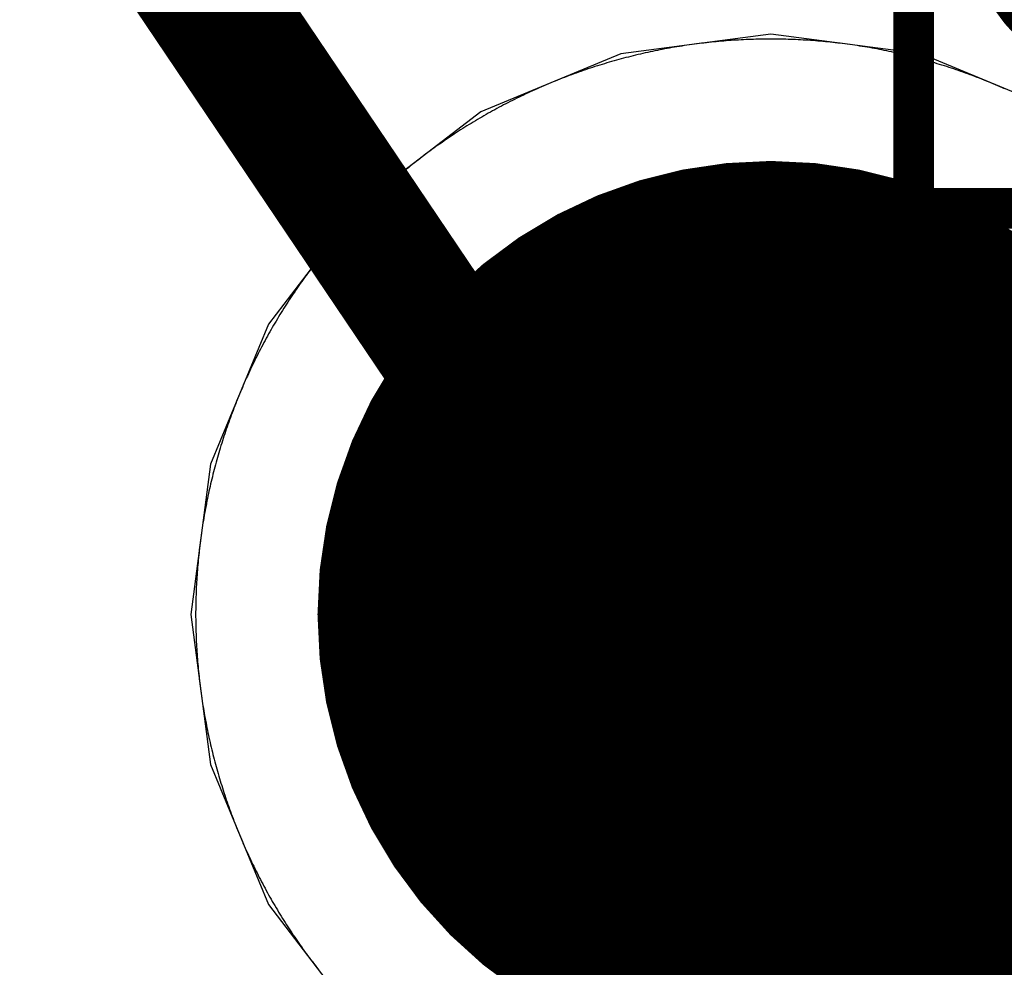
# Model space of a CAD drawing. Extents: x -1.5 to 9, y -3 to 5.
# Tile 58 of 256: x 0.1945 to 0.2672, y 2.0739 to 2.1439. Entities that reach past the tile are written whole.
import ezdxf

# ---------------------------------------------------------------- set-up
doc = ezdxf.new("R2010")
doc.units = 0
doc.layers.get('0').update_dxf_attribs({"linetype": 'CONTINUOUS'})
for name, color, linetype in [('qfn16-30-34-a_copper_signal_1', 1, 'CONTINUOUS'), ('qfn16-30-34-a_copper_signal_2', 1, 'CONTINUOUS'), ('qfn16-30-34-a_copper_signal_bot', 5, 'CONTINUOUS'), ('qfn16-30-34-a_copper_signal_top', 1, 'CONTINUOUS'), ('qfn16-30-34-a_drawing_1', 1, 'CONTINUOUS'), ('qfn16-30-34-a_drillmap_1', 1, 'CONTINUOUS'), ('qfn16-30-34-a_mechanical_19', 1, 'CONTINUOUS'), ('qfn16-30-34-a_pth_drill', 1, 'CONTINUOUS'), ('qfn16-30-34-a_soldermask_bot', 1, 'CONTINUOUS'), ('qfn16-30-34-a_soldermask_top', 1, 'CONTINUOUS')]:
    doc.layers.add(name, color=color, linetype=linetype)

# ---------------------------------------------------------------- blocks, each defined once
blk = doc.blocks.new('D24')
at = {"const_width": 0.0325}
blk.add_lwpolyline([(-0.01625, 0, 1), (0.01625, 0, 1)], format="xyb", close=True, dxfattribs=at)
blk = doc.blocks.new('D29')
at = {"const_width": 0.01}
blk.add_lwpolyline([(-0.005, 0, 1), (0.005, 0, 1)], format="xyb", close=True, dxfattribs=at)
blk = doc.blocks.new('D38')
at = {"const_width": 0.0335}
blk.add_lwpolyline([(-0.01675, 0, 1), (0.01675, 0, 1)], format="xyb", close=True, dxfattribs=at)
blk = doc.blocks.new('D60')
at = {"const_width": 0.0225}
blk.add_lwpolyline([(-0.01125, 0, 1), (0.01125, 0, 1)], format="xyb", close=True, dxfattribs=at)
blk = doc.blocks.new('D69')
at = {"const_width": 0.001667}
blk.add_lwpolyline([(-0.000833, 0, 1), (0.000833, 0, 1)], format="xyb", close=True, dxfattribs=at)
blk = doc.blocks.new('D44')
at = {"const_width": 0.0025}
blk.add_lwpolyline([(-0.00125, 0, 1), (0.00125, 0, 1)], format="xyb", close=True, dxfattribs=at)

msp = doc.modelspace()

# ---------------------------------------------------------------- linework, layer by layer
at = {"layer": 'qfn16-30-34-a_copper_signal_1', "color": 1}
for points in [[(0.25, 2.1425), (0.249817, 2.1425), (0.249633, 2.142499), (0.24945, 2.142497), (0.249266, 2.142494), (0.249083, 2.14249), (0.2489, 2.142486), (0.248716, 2.142481), (0.248533, 2.142475), (0.24835, 2.142468), (0.248167, 2.142461), (0.247983, 2.142452), (0.2478, 2.142443), (0.247617, 2.142433), (0.247434, 2.142423), (0.247251, 2.142411), (0.247068, 2.142399), (0.246885, 2.142386), (0.246702, 2.142372), (0.246519, 2.142357), (0.246337, 2.142342), (0.246154, 2.142326), (0.245971, 2.142309), (0.245789, 2.142291), (0.245606, 2.142272), (0.245424, 2.142253), (0.245242, 2.142233), (0.245059, 2.142212), (0.244877, 2.14219), (0.244695, 2.142168), (0.244513, 2.142144), (0.244331, 2.14212), (0.24415, 2.142095), (0.243968, 2.14207), (0.243787, 2.142044), (0.243605, 2.142016), (0.243424, 2.141988), (0.243243, 2.141959), (0.243062, 2.14193), (0.242881, 2.1419), (0.2427, 2.141869), (0.24252, 2.141837), (0.242339, 2.141804), (0.242159, 2.141771), (0.241979, 2.141736), (0.241799, 2.141701), (0.241619, 2.141666), (0.241439, 2.141629), (0.241259, 2.141592), (0.24108, 2.141553), (0.240901, 2.141515), (0.240722, 2.141475), (0.240543, 2.141434), (0.240364, 2.141393), (0.240186, 2.141351), (0.240007, 2.141309), (0.239829, 2.141265), (0.239651, 2.141221), (0.239473, 2.141176), (0.239296, 2.14113), (0.239118, 2.141083), (0.238941, 2.141036), (0.238764, 2.140988), (0.238587, 2.140939), (0.238411, 2.14089), (0.238234, 2.140839), (0.238058, 2.140788), (0.237882, 2.140736), (0.237707, 2.140683), (0.237531, 2.14063), (0.237356, 2.140576), (0.237181, 2.140521), (0.237006, 2.140465), (0.236832, 2.140409), (0.236658, 2.140351), (0.236484, 2.140294), (0.23631, 2.140235), (0.236136, 2.140175), (0.235963, 2.140115), (0.23579, 2.140054), (0.235617, 2.139992), (0.235445, 2.13993), (0.235273, 2.139867), (0.235101, 2.139803), (0.234929, 2.139738), (0.234758, 2.139673), (0.234587, 2.139607), (0.234416, 2.13954), (0.234246, 2.139472), (0.234075, 2.139404), (0.233905, 2.139335), (0.233736, 2.139265), (0.233567, 2.139194), (0.233398, 2.139123), (0.233229, 2.139051), (0.233061, 2.138978), (0.232893, 2.138905), (0.232725, 2.138831), (0.232557, 2.138756), (0.23239, 2.13868), (0.232224, 2.138604), (0.232057, 2.138527), (0.231891, 2.138449), (0.231725, 2.13837), (0.23156, 2.138291), (0.231395, 2.138211), (0.23123, 2.138131), (0.231066, 2.138049), (0.230902, 2.137967), (0.230738, 2.137885), (0.230575, 2.137801), (0.230412, 2.137717), (0.230249, 2.137632), (0.230087, 2.137546), (0.229925, 2.13746), (0.229764, 2.137373), (0.229603, 2.137285), (0.229442, 2.137197), (0.229282, 2.137108), (0.229122, 2.137018), (0.228962, 2.136928), (0.228803, 2.136837), (0.228644, 2.136745), (0.228486, 2.136652), (0.228328, 2.136559), (0.22817, 2.136465), (0.228013, 2.136371), (0.227856, 2.136276), (0.2277, 2.13618), (0.227544, 2.136083), (0.227389, 2.135986), (0.227233, 2.135888), (0.227079, 2.135789), (0.226925, 2.13569), (0.226771, 2.13559), (0.226617, 2.13549), (0.226464, 2.135388), (0.226312, 2.135287), (0.22616, 2.135184), (0.226008, 2.135081), (0.225857, 2.134977), (0.225707, 2.134872), (0.225556, 2.134767), (0.225406, 2.134661), (0.225257, 2.134555), (0.225108, 2.134448), (0.22496, 2.13434), (0.224812, 2.134232), (0.224664, 2.134123), (0.224517, 2.134013), (0.224371, 2.133903), (0.224225, 2.133792), (0.224079, 2.13368), (0.223934, 2.133568), (0.223789, 2.133455), (0.223645, 2.133342), (0.223502, 2.133228), (0.223358, 2.133113), (0.223216, 2.132998), (0.223074, 2.132882), (0.222932, 2.132766), (0.222791, 2.132648), (0.22265, 2.132531), (0.22251, 2.132412), (0.22237, 2.132294), (0.222231, 2.132174), (0.222093, 2.132054), (0.221955, 2.131933), (0.221817, 2.131812), (0.22168, 2.13169), (0.221544, 2.131567), (0.221408, 2.131444), (0.221272, 2.131321), (0.221137, 2.131196), (0.221003, 2.131072), (0.220869, 2.130946), (0.220736, 2.13082), (0.220603, 2.130693), (0.220471, 2.130566), (0.220339, 2.130439), (0.220208, 2.13031), (0.220078, 2.130182), (0.219948, 2.130052), (0.219819, 2.129922), (0.21969, 2.129792), (0.219561, 2.12966), (0.219434, 2.129529), (0.219306, 2.129397), (0.21918, 2.129264), (0.219054, 2.129131), (0.218929, 2.128997), (0.218804, 2.128863), (0.218679, 2.128728), (0.218556, 2.128592), (0.218433, 2.128456), (0.21831, 2.12832), (0.218188, 2.128183), (0.218067, 2.128045), (0.217946, 2.127907), (0.217826, 2.127769), (0.217707, 2.12763), (0.217588, 2.12749), (0.217469, 2.12735), (0.217351, 2.127209), (0.217234, 2.127068), (0.217118, 2.126926), (0.217002, 2.126784), (0.216887, 2.126642), (0.216772, 2.126498), (0.216658, 2.126355), (0.216545, 2.126211), (0.216432, 2.126066), (0.21632, 2.125921), (0.216208, 2.125775), (0.216097, 2.125629), (0.215987, 2.125483), (0.215877, 2.125336), (0.215768, 2.125188), (0.21566, 2.12504), (0.215552, 2.124892), (0.215445, 2.124743), (0.215339, 2.124594), (0.215233, 2.124444), (0.215128, 2.124294), (0.215023, 2.124143), (0.214919, 2.123992), (0.214816, 2.12384), (0.214714, 2.123688), (0.214612, 2.123535), (0.21451, 2.123383), (0.21441, 2.123229), (0.21431, 2.123075), (0.214211, 2.122921), (0.214112, 2.122767), (0.214014, 2.122611), (0.213917, 2.122456), (0.21382, 2.1223), (0.213724, 2.122144), (0.213629, 2.121987), (0.213535, 2.12183), (0.213441, 2.121672), (0.213348, 2.121514), (0.213255, 2.121356), (0.213163, 2.121197), (0.213072, 2.121038), (0.212982, 2.120878), (0.212892, 2.120718), (0.212803, 2.120558), (0.212714, 2.120397), (0.212627, 2.120236), (0.21254, 2.120075), (0.212454, 2.119913), (0.212368, 2.119751), (0.212283, 2.119588), (0.212199, 2.119425), (0.212115, 2.119262), (0.212033, 2.119098), (0.211951, 2.118934), (0.211869, 2.11877), (0.211789, 2.118605), (0.211709, 2.11844), (0.21163, 2.118275), (0.211551, 2.118109), (0.211473, 2.117943), (0.211396, 2.117776), (0.21132, 2.11761), (0.211244, 2.117443), (0.211169, 2.117275), (0.211095, 2.117107), (0.211022, 2.116939), (0.210949, 2.116771), (0.210877, 2.116602), (0.210806, 2.116433), (0.210735, 2.116264), (0.210665, 2.116095), (0.210596, 2.115925), (0.210528, 2.115754), (0.21046, 2.115584), (0.210393, 2.115413), (0.210327, 2.115242), (0.210262, 2.115071), (0.210197, 2.114899), (0.210133, 2.114727), (0.21007, 2.114555), (0.210007, 2.114383), (0.209946, 2.11421), (0.209885, 2.114037), (0.209825, 2.113864), (0.209765, 2.11369), (0.209707, 2.113516), (0.209649, 2.113342), (0.209591, 2.113168), (0.209535, 2.112994), (0.209479, 2.112819), (0.209424, 2.112644), (0.20937, 2.112469), (0.209317, 2.112293), (0.209264, 2.112118), (0.209212, 2.111942), (0.209161, 2.111765), (0.209111, 2.111589), (0.209061, 2.111413), (0.209012, 2.111236), (0.208964, 2.111059), (0.208917, 2.110882), (0.20887, 2.110704), (0.208824, 2.110527), (0.208779, 2.110349), (0.208735, 2.110171), (0.208691, 2.109993), (0.208649, 2.109814), (0.208607, 2.109636), (0.208565, 2.109457), (0.208525, 2.109278), (0.208485, 2.109099), (0.208446, 2.10892), (0.208408, 2.108741), (0.208371, 2.108561), (0.208334, 2.108381), (0.208299, 2.108201), (0.208264, 2.108021), (0.20823, 2.107841), (0.208196, 2.107661), (0.208163, 2.10748), (0.208131, 2.1073), (0.2081, 2.107119), (0.20807, 2.106938), (0.208041, 2.106757), (0.208012, 2.106576), (0.207984, 2.106395), (0.207957, 2.106213), (0.20793, 2.106032), (0.207905, 2.10585), (0.20788, 2.105669), (0.207856, 2.105487), (0.207832, 2.105305), (0.20781, 2.105123), (0.207788, 2.104941), (0.207767, 2.104758), (0.207747, 2.104576), (0.207728, 2.104394), (0.207709, 2.104211), (0.207691, 2.104029), (0.207674, 2.103846), (0.207658, 2.103664), (0.207643, 2.103481), (0.207628, 2.103298), (0.207614, 2.103115), (0.207601, 2.102932), (0.207589, 2.102749), (0.207577, 2.102566), (0.207567, 2.102383), (0.207557, 2.1022), (0.207548, 2.102017), (0.20754, 2.101834), (0.207532, 2.10165), (0.207525, 2.101467), (0.207519, 2.101284), (0.207514, 2.1011), (0.20751, 2.100917), (0.207506, 2.100734), (0.207504, 2.10055), (0.207501, 2.100367), (0.2075, 2.100183), (0.2075, 2.1), (0.2075, 2.099817), (0.207501, 2.099633), (0.207504, 2.09945), (0.207506, 2.099266), (0.20751, 2.099083), (0.207514, 2.0989), (0.207519, 2.098716), (0.207525, 2.098533), (0.207532, 2.09835), (0.20754, 2.098166), (0.207548, 2.097983), (0.207557, 2.0978), (0.207567, 2.097617), (0.207577, 2.097434), (0.207589, 2.097251), (0.207601, 2.097068), (0.207614, 2.096885), (0.207628, 2.096702), (0.207643, 2.096519), (0.207658, 2.096336), (0.207674, 2.096154), (0.207691, 2.095971), (0.207709, 2.095789), (0.207728, 2.095606), (0.207747, 2.095424), (0.207767, 2.095242), (0.207788, 2.095059), (0.20781, 2.094877), (0.207832, 2.094695), (0.207856, 2.094513), (0.20788, 2.094331), (0.207905, 2.09415), (0.20793, 2.093968), (0.207957, 2.093787), (0.207984, 2.093605), (0.208012, 2.093424), (0.208041, 2.093243), (0.20807, 2.093062), (0.2081, 2.092881), (0.208131, 2.0927), (0.208163, 2.09252), (0.208196, 2.092339), (0.20823, 2.092159), (0.208264, 2.091979), (0.208299, 2.091799), (0.208334, 2.091619), (0.208371, 2.091439), (0.208408, 2.091259), (0.208446, 2.09108), (0.208485, 2.090901), (0.208525, 2.090722), (0.208565, 2.090543), (0.208607, 2.090364), (0.208649, 2.090186), (0.208691, 2.090007), (0.208735, 2.089829), (0.208779, 2.089651), (0.208824, 2.089473), (0.20887, 2.089296), (0.208917, 2.089118), (0.208964, 2.088941), (0.209012, 2.088764), (0.209061, 2.088587), (0.209111, 2.088411), (0.209161, 2.088235), (0.209212, 2.088058), (0.209264, 2.087882), (0.209317, 2.087707), (0.20937, 2.087531), (0.209424, 2.087356), (0.209479, 2.087181), (0.209535, 2.087006), (0.209591, 2.086832), (0.209649, 2.086658), (0.209707, 2.086484), (0.209765, 2.08631), (0.209825, 2.086136), (0.209885, 2.085963), (0.209946, 2.08579), (0.210007, 2.085617), (0.21007, 2.085445), (0.210133, 2.085273), (0.210197, 2.085101), (0.210262, 2.084929), (0.210327, 2.084758), (0.210393, 2.084587), (0.21046, 2.084416), (0.210528, 2.084246), (0.210596, 2.084075), (0.210665, 2.083905), (0.210735, 2.083736), (0.210806, 2.083567), (0.210877, 2.083398), (0.210949, 2.083229), (0.211022, 2.083061), (0.211095, 2.082893), (0.211169, 2.082725), (0.211244, 2.082557), (0.21132, 2.08239), (0.211396, 2.082224), (0.211473, 2.082057), (0.211551, 2.081891), (0.21163, 2.081725), (0.211709, 2.08156), (0.211789, 2.081395), (0.211869, 2.08123), (0.211951, 2.081066), (0.212033, 2.080902), (0.212115, 2.080738), (0.212199, 2.080575), (0.212283, 2.080412), (0.212368, 2.080249), (0.212454, 2.080087), (0.21254, 2.079925), (0.212627, 2.079764), (0.212714, 2.079603), (0.212803, 2.079442), (0.212892, 2.079282), (0.212982, 2.079122), (0.213072, 2.078962), (0.213163, 2.078803), (0.213255, 2.078644), (0.213348, 2.078486), (0.213441, 2.078328), (0.213535, 2.07817), (0.213629, 2.078013), (0.213724, 2.077856), (0.21382, 2.0777), (0.213917, 2.077544), (0.214014, 2.077389), (0.214112, 2.077233), (0.214211, 2.077079), (0.21431, 2.076925), (0.21441, 2.076771), (0.21451, 2.076617), (0.214612, 2.076465), (0.214714, 2.076312), (0.214816, 2.07616), (0.214919, 2.076008), (0.215023, 2.075857), (0.215128, 2.075706), (0.215233, 2.075556), (0.215339, 2.075406), (0.215445, 2.075257), (0.215552, 2.075108), (0.21566, 2.07496), (0.215768, 2.074812), (0.215877, 2.074664), (0.215987, 2.074517), (0.216097, 2.074371), (0.216208, 2.074225), (0.21632, 2.074079), (0.216432, 2.073934), (0.216545, 2.073789)], [(0.267275, 2.138831), (0.267107, 2.138905), (0.266939, 2.138978), (0.266771, 2.139051), (0.266602, 2.139123), (0.266433, 2.139194), (0.266264, 2.139265), (0.266094, 2.139335), (0.265925, 2.139404), (0.265754, 2.139472), (0.265584, 2.13954), (0.265413, 2.139607), (0.265242, 2.139673), (0.265071, 2.139738), (0.264899, 2.139803), (0.264727, 2.139867), (0.264555, 2.13993), (0.264383, 2.139992), (0.26421, 2.140054), (0.264037, 2.140115), (0.263864, 2.140175), (0.26369, 2.140235), (0.263516, 2.140294), (0.263342, 2.140351), (0.263168, 2.140409), (0.262994, 2.140465), (0.262819, 2.140521), (0.262644, 2.140576), (0.262469, 2.14063), (0.262293, 2.140683), (0.262118, 2.140736), (0.261942, 2.140788), (0.261765, 2.140839), (0.261589, 2.14089), (0.261413, 2.140939), (0.261236, 2.140988), (0.261059, 2.141036), (0.260882, 2.141083), (0.260704, 2.14113), (0.260527, 2.141176), (0.260349, 2.141221), (0.260171, 2.141265), (0.259993, 2.141309), (0.259814, 2.141351), (0.259636, 2.141393), (0.259457, 2.141434), (0.259278, 2.141475), (0.259099, 2.141515), (0.25892, 2.141553), (0.258741, 2.141592), (0.258561, 2.141629), (0.258381, 2.141666), (0.258201, 2.141701), (0.258021, 2.141736), (0.257841, 2.141771), (0.257661, 2.141804), (0.25748, 2.141837), (0.2573, 2.141869), (0.257119, 2.1419), (0.256938, 2.14193), (0.256757, 2.141959), (0.256576, 2.141988), (0.256395, 2.142016), (0.256213, 2.142044), (0.256032, 2.14207), (0.25585, 2.142095), (0.255669, 2.14212), (0.255487, 2.142144), (0.255305, 2.142168), (0.255123, 2.14219), (0.254941, 2.142212), (0.254758, 2.142233), (0.254576, 2.142253), (0.254394, 2.142272), (0.254211, 2.142291), (0.254029, 2.142309), (0.253846, 2.142326), (0.253663, 2.142342), (0.253481, 2.142357), (0.253298, 2.142372), (0.253115, 2.142386), (0.252932, 2.142399), (0.252749, 2.142411), (0.252566, 2.142423), (0.252383, 2.142433), (0.2522, 2.142443), (0.252017, 2.142452), (0.251833, 2.142461), (0.25165, 2.142468), (0.251467, 2.142475), (0.251284, 2.142481), (0.2511, 2.142486), (0.250917, 2.14249), (0.250734, 2.142494), (0.25055, 2.142497), (0.250367, 2.142499), (0.250183, 2.1425), (0.25, 2.1425)]]:
    msp.add_lwpolyline(points, dxfattribs=at)
at = {"layer": 'qfn16-30-34-a_copper_signal_2', "color": 1}
msp.add_lwpolyline([(0.267275, 2.138831), (0.267107, 2.138905), (0.266939, 2.138978), (0.266771, 2.139051), (0.266602, 2.139123), (0.266433, 2.139194), (0.266264, 2.139265), (0.266094, 2.139335), (0.265925, 2.139404), (0.265754, 2.139472), (0.265584, 2.13954), (0.265413, 2.139607), (0.265242, 2.139673), (0.265071, 2.139738), (0.264899, 2.139803), (0.264727, 2.139867), (0.264555, 2.13993), (0.264383, 2.139992), (0.26421, 2.140054), (0.264037, 2.140115), (0.263864, 2.140175), (0.26369, 2.140235), (0.263516, 2.140294), (0.263342, 2.140351), (0.263168, 2.140409), (0.262994, 2.140465), (0.262819, 2.140521), (0.262644, 2.140576), (0.262469, 2.14063), (0.262293, 2.140683), (0.262118, 2.140736), (0.261942, 2.140788), (0.261765, 2.140839), (0.261589, 2.14089), (0.261413, 2.140939), (0.261236, 2.140988), (0.261059, 2.141036), (0.260882, 2.141083), (0.260704, 2.14113), (0.260527, 2.141176), (0.260349, 2.141221), (0.260171, 2.141265), (0.259993, 2.141309), (0.259814, 2.141351), (0.259636, 2.141393), (0.259457, 2.141434), (0.259278, 2.141475), (0.259099, 2.141515), (0.25892, 2.141553), (0.258741, 2.141592), (0.258561, 2.141629), (0.258381, 2.141666), (0.258201, 2.141701), (0.258021, 2.141736), (0.257841, 2.141771), (0.257661, 2.141804), (0.25748, 2.141837), (0.2573, 2.141869), (0.257119, 2.1419), (0.256938, 2.14193), (0.256757, 2.141959), (0.256576, 2.141988), (0.256395, 2.142016), (0.256213, 2.142044), (0.256032, 2.14207), (0.25585, 2.142095), (0.255669, 2.14212), (0.255487, 2.142144), (0.255305, 2.142168), (0.255123, 2.14219), (0.254941, 2.142212), (0.254758, 2.142233), (0.254576, 2.142253), (0.254394, 2.142272), (0.254211, 2.142291), (0.254029, 2.142309), (0.253846, 2.142326), (0.253663, 2.142342), (0.253481, 2.142357), (0.253298, 2.142372), (0.253115, 2.142386), (0.252932, 2.142399), (0.252749, 2.142411), (0.252566, 2.142423), (0.252383, 2.142433), (0.2522, 2.142443), (0.252017, 2.142452), (0.251833, 2.142461), (0.25165, 2.142468), (0.251467, 2.142475), (0.251284, 2.142481), (0.2511, 2.142486), (0.250917, 2.14249), (0.250734, 2.142494), (0.25055, 2.142497), (0.250367, 2.142499), (0.250183, 2.1425), (0.25, 2.1425), (0.249817, 2.1425), (0.249633, 2.142499), (0.24945, 2.142497), (0.249266, 2.142494), (0.249083, 2.14249), (0.2489, 2.142486), (0.248716, 2.142481), (0.248533, 2.142475), (0.24835, 2.142468), (0.248167, 2.142461), (0.247983, 2.142452), (0.2478, 2.142443), (0.247617, 2.142433), (0.247434, 2.142423), (0.247251, 2.142411), (0.247068, 2.142399), (0.246885, 2.142386), (0.246702, 2.142372), (0.246519, 2.142357), (0.246337, 2.142342), (0.246154, 2.142326), (0.245971, 2.142309), (0.245789, 2.142291), (0.245606, 2.142272), (0.245424, 2.142253), (0.245242, 2.142233), (0.245059, 2.142212), (0.244877, 2.14219), (0.244695, 2.142168), (0.244513, 2.142144), (0.244331, 2.14212), (0.24415, 2.142095), (0.243968, 2.14207), (0.243787, 2.142044), (0.243605, 2.142016), (0.243424, 2.141988), (0.243243, 2.141959), (0.243062, 2.14193), (0.242881, 2.1419), (0.2427, 2.141869), (0.24252, 2.141837), (0.242339, 2.141804), (0.242159, 2.141771), (0.241979, 2.141736), (0.241799, 2.141701), (0.241619, 2.141666), (0.241439, 2.141629), (0.241259, 2.141592), (0.24108, 2.141553), (0.240901, 2.141515), (0.240722, 2.141475), (0.240543, 2.141434), (0.240364, 2.141393), (0.240186, 2.141351), (0.240007, 2.141309), (0.239829, 2.141265), (0.239651, 2.141221), (0.239473, 2.141176), (0.239296, 2.14113), (0.239118, 2.141083), (0.238941, 2.141036), (0.238764, 2.140988), (0.238587, 2.140939), (0.238411, 2.14089), (0.238234, 2.140839), (0.238058, 2.140788), (0.237882, 2.140736), (0.237707, 2.140683), (0.237531, 2.14063), (0.237356, 2.140576), (0.237181, 2.140521), (0.237006, 2.140465), (0.236832, 2.140409), (0.236658, 2.140351), (0.236484, 2.140294), (0.23631, 2.140235), (0.236136, 2.140175), (0.235963, 2.140115), (0.23579, 2.140054), (0.235617, 2.139992), (0.235445, 2.13993), (0.235273, 2.139867), (0.235101, 2.139803), (0.234929, 2.139738), (0.234758, 2.139673), (0.234587, 2.139607), (0.234416, 2.13954), (0.234246, 2.139472), (0.234075, 2.139404), (0.233905, 2.139335), (0.233736, 2.139265), (0.233567, 2.139194), (0.233398, 2.139123), (0.233229, 2.139051), (0.233061, 2.138978), (0.232893, 2.138905), (0.232725, 2.138831), (0.232557, 2.138756), (0.23239, 2.13868), (0.232224, 2.138604), (0.232057, 2.138527), (0.231891, 2.138449), (0.231725, 2.13837), (0.23156, 2.138291), (0.231395, 2.138211), (0.23123, 2.138131), (0.231066, 2.138049), (0.230902, 2.137967), (0.230738, 2.137885), (0.230575, 2.137801), (0.230412, 2.137717), (0.230249, 2.137632), (0.230087, 2.137546), (0.229925, 2.13746), (0.229764, 2.137373), (0.229603, 2.137285), (0.229442, 2.137197), (0.229282, 2.137108), (0.229122, 2.137018), (0.228962, 2.136928), (0.228803, 2.136837), (0.228644, 2.136745), (0.228486, 2.136652), (0.228328, 2.136559), (0.22817, 2.136465), (0.228013, 2.136371), (0.227856, 2.136276), (0.2277, 2.13618), (0.227544, 2.136083), (0.227389, 2.135986), (0.227233, 2.135888), (0.227079, 2.135789), (0.226925, 2.13569), (0.226771, 2.13559), (0.226617, 2.13549), (0.226464, 2.135388), (0.226312, 2.135287), (0.22616, 2.135184), (0.226008, 2.135081), (0.225857, 2.134977), (0.225707, 2.134872), (0.225556, 2.134767), (0.225406, 2.134661), (0.225257, 2.134555), (0.225108, 2.134448), (0.22496, 2.13434), (0.224812, 2.134232), (0.224664, 2.134123), (0.224517, 2.134013), (0.224371, 2.133903), (0.224225, 2.133792), (0.224079, 2.13368), (0.223934, 2.133568), (0.223789, 2.133455), (0.223645, 2.133342), (0.223502, 2.133228), (0.223358, 2.133113), (0.223216, 2.132998), (0.223074, 2.132882), (0.222932, 2.132766), (0.222791, 2.132648), (0.22265, 2.132531), (0.22251, 2.132412), (0.22237, 2.132294), (0.222231, 2.132174), (0.222093, 2.132054), (0.221955, 2.131933), (0.221817, 2.131812), (0.22168, 2.13169), (0.221544, 2.131567), (0.221408, 2.131444), (0.221272, 2.131321), (0.221137, 2.131196), (0.221003, 2.131072), (0.220869, 2.130946), (0.220736, 2.13082), (0.220603, 2.130693), (0.220471, 2.130566), (0.220339, 2.130439), (0.220208, 2.13031), (0.220078, 2.130182), (0.219948, 2.130052), (0.219819, 2.129922), (0.21969, 2.129792), (0.219561, 2.12966), (0.219434, 2.129529), (0.219306, 2.129397), (0.21918, 2.129264), (0.219054, 2.129131), (0.218929, 2.128997), (0.218804, 2.128863), (0.218679, 2.128728), (0.218556, 2.128592), (0.218433, 2.128456), (0.21831, 2.12832), (0.218188, 2.128183), (0.218067, 2.128045), (0.217946, 2.127907), (0.217826, 2.127769), (0.217707, 2.12763), (0.217588, 2.12749), (0.217469, 2.12735), (0.217351, 2.127209), (0.217234, 2.127068), (0.217118, 2.126926), (0.217002, 2.126784), (0.216887, 2.126642), (0.216772, 2.126498), (0.216658, 2.126355), (0.216545, 2.126211), (0.216432, 2.126066), (0.21632, 2.125921), (0.216208, 2.125775), (0.216097, 2.125629), (0.215987, 2.125483), (0.215877, 2.125336), (0.215768, 2.125188), (0.21566, 2.12504), (0.215552, 2.124892), (0.215445, 2.124743), (0.215339, 2.124594), (0.215233, 2.124444), (0.215128, 2.124294), (0.215023, 2.124143), (0.214919, 2.123992), (0.214816, 2.12384), (0.214714, 2.123688), (0.214612, 2.123535), (0.21451, 2.123383), (0.21441, 2.123229), (0.21431, 2.123075), (0.214211, 2.122921), (0.214112, 2.122767), (0.214014, 2.122611), (0.213917, 2.122456), (0.21382, 2.1223), (0.213724, 2.122144), (0.213629, 2.121987), (0.213535, 2.12183), (0.213441, 2.121672), (0.213348, 2.121514), (0.213255, 2.121356), (0.213163, 2.121197), (0.213072, 2.121038), (0.212982, 2.120878), (0.212892, 2.120718), (0.212803, 2.120558), (0.212714, 2.120397), (0.212627, 2.120236), (0.21254, 2.120075), (0.212454, 2.119913), (0.212368, 2.119751), (0.212283, 2.119588), (0.212199, 2.119425), (0.212115, 2.119262), (0.212033, 2.119098), (0.211951, 2.118934), (0.211869, 2.11877), (0.211789, 2.118605), (0.211709, 2.11844), (0.21163, 2.118275), (0.211551, 2.118109), (0.211473, 2.117943), (0.211396, 2.117776), (0.21132, 2.11761), (0.211244, 2.117443), (0.211169, 2.117275), (0.211095, 2.117107), (0.211022, 2.116939), (0.210949, 2.116771), (0.210877, 2.116602), (0.210806, 2.116433), (0.210735, 2.116264), (0.210665, 2.116095), (0.210596, 2.115925), (0.210528, 2.115754), (0.21046, 2.115584), (0.210393, 2.115413), (0.210327, 2.115242), (0.210262, 2.115071), (0.210197, 2.114899), (0.210133, 2.114727), (0.21007, 2.114555), (0.210007, 2.114383), (0.209946, 2.11421), (0.209885, 2.114037), (0.209825, 2.113864), (0.209765, 2.11369), (0.209707, 2.113516), (0.209649, 2.113342), (0.209591, 2.113168), (0.209535, 2.112994), (0.209479, 2.112819), (0.209424, 2.112644), (0.20937, 2.112469), (0.209317, 2.112293), (0.209264, 2.112118), (0.209212, 2.111942), (0.209161, 2.111765), (0.209111, 2.111589), (0.209061, 2.111413), (0.209012, 2.111236), (0.208964, 2.111059), (0.208917, 2.110882), (0.20887, 2.110704), (0.208824, 2.110527), (0.208779, 2.110349), (0.208735, 2.110171), (0.208691, 2.109993), (0.208649, 2.109814), (0.208607, 2.109636), (0.208565, 2.109457), (0.208525, 2.109278), (0.208485, 2.109099), (0.208446, 2.10892), (0.208408, 2.108741), (0.208371, 2.108561), (0.208334, 2.108381), (0.208299, 2.108201), (0.208264, 2.108021), (0.20823, 2.107841), (0.208196, 2.107661), (0.208163, 2.10748), (0.208131, 2.1073), (0.2081, 2.107119), (0.20807, 2.106938), (0.208041, 2.106757), (0.208012, 2.106576), (0.207984, 2.106395), (0.207957, 2.106213), (0.20793, 2.106032), (0.207905, 2.10585), (0.20788, 2.105669), (0.207856, 2.105487), (0.207832, 2.105305), (0.20781, 2.105123), (0.207788, 2.104941), (0.207767, 2.104758), (0.207747, 2.104576), (0.207728, 2.104394), (0.207709, 2.104211), (0.207691, 2.104029), (0.207674, 2.103846), (0.207658, 2.103664), (0.207643, 2.103481), (0.207628, 2.103298), (0.207614, 2.103115), (0.207601, 2.102932), (0.207589, 2.102749), (0.207577, 2.102566), (0.207567, 2.102383), (0.207557, 2.1022), (0.207548, 2.102017), (0.20754, 2.101834), (0.207532, 2.10165), (0.207525, 2.101467), (0.207519, 2.101284), (0.207514, 2.1011), (0.20751, 2.100917), (0.207506, 2.100734), (0.207504, 2.10055), (0.207501, 2.100367), (0.2075, 2.100183), (0.2075, 2.1), (0.2075, 2.099817), (0.207501, 2.099633), (0.207504, 2.09945), (0.207506, 2.099266), (0.20751, 2.099083), (0.207514, 2.0989), (0.207519, 2.098716), (0.207525, 2.098533), (0.207532, 2.09835), (0.20754, 2.098166), (0.207548, 2.097983), (0.207557, 2.0978), (0.207567, 2.097617), (0.207577, 2.097434), (0.207589, 2.097251), (0.207601, 2.097068), (0.207614, 2.096885), (0.207628, 2.096702), (0.207643, 2.096519), (0.207658, 2.096336), (0.207674, 2.096154), (0.207691, 2.095971), (0.207709, 2.095789), (0.207728, 2.095606), (0.207747, 2.095424), (0.207767, 2.095242), (0.207788, 2.095059), (0.20781, 2.094877), (0.207832, 2.094695), (0.207856, 2.094513), (0.20788, 2.094331), (0.207905, 2.09415), (0.20793, 2.093968), (0.207957, 2.093787), (0.207984, 2.093605), (0.208012, 2.093424), (0.208041, 2.093243), (0.20807, 2.093062), (0.2081, 2.092881), (0.208131, 2.0927), (0.208163, 2.09252), (0.208196, 2.092339), (0.20823, 2.092159), (0.208264, 2.091979), (0.208299, 2.091799), (0.208334, 2.091619), (0.208371, 2.091439), (0.208408, 2.091259), (0.208446, 2.09108), (0.208485, 2.090901), (0.208525, 2.090722), (0.208565, 2.090543), (0.208607, 2.090364), (0.208649, 2.090186), (0.208691, 2.090007), (0.208735, 2.089829), (0.208779, 2.089651), (0.208824, 2.089473), (0.20887, 2.089296), (0.208917, 2.089118), (0.208964, 2.088941), (0.209012, 2.088764), (0.209061, 2.088587), (0.209111, 2.088411), (0.209161, 2.088235), (0.209212, 2.088058), (0.209264, 2.087882), (0.209317, 2.087707), (0.20937, 2.087531), (0.209424, 2.087356), (0.209479, 2.087181), (0.209535, 2.087006), (0.209591, 2.086832), (0.209649, 2.086658), (0.209707, 2.086484), (0.209765, 2.08631), (0.209825, 2.086136), (0.209885, 2.085963), (0.209946, 2.08579), (0.210007, 2.085617), (0.21007, 2.085445), (0.210133, 2.085273), (0.210197, 2.085101), (0.210262, 2.084929), (0.210327, 2.084758), (0.210393, 2.084587), (0.21046, 2.084416), (0.210528, 2.084246), (0.210596, 2.084075), (0.210665, 2.083905), (0.210735, 2.083736), (0.210806, 2.083567), (0.210877, 2.083398), (0.210949, 2.083229), (0.211022, 2.083061), (0.211095, 2.082893), (0.211169, 2.082725), (0.211244, 2.082557), (0.21132, 2.08239), (0.211396, 2.082224), (0.211473, 2.082057), (0.211551, 2.081891), (0.21163, 2.081725), (0.211709, 2.08156), (0.211789, 2.081395), (0.211869, 2.08123), (0.211951, 2.081066), (0.212033, 2.080902), (0.212115, 2.080738), (0.212199, 2.080575), (0.212283, 2.080412), (0.212368, 2.080249), (0.212454, 2.080087), (0.21254, 2.079925), (0.212627, 2.079764), (0.212714, 2.079603), (0.212803, 2.079442), (0.212892, 2.079282), (0.212982, 2.079122), (0.213072, 2.078962), (0.213163, 2.078803), (0.213255, 2.078644), (0.213348, 2.078486), (0.213441, 2.078328), (0.213535, 2.07817), (0.213629, 2.078013), (0.213724, 2.077856), (0.21382, 2.0777), (0.213917, 2.077544), (0.214014, 2.077389), (0.214112, 2.077233), (0.214211, 2.077079), (0.21431, 2.076925), (0.21441, 2.076771), (0.21451, 2.076617), (0.214612, 2.076465), (0.214714, 2.076312), (0.214816, 2.07616), (0.214919, 2.076008), (0.215023, 2.075857), (0.215128, 2.075706), (0.215233, 2.075556), (0.215339, 2.075406), (0.215445, 2.075257), (0.215552, 2.075108), (0.21566, 2.07496), (0.215768, 2.074812), (0.215877, 2.074664), (0.215987, 2.074517), (0.216097, 2.074371), (0.216208, 2.074225), (0.21632, 2.074079), (0.216432, 2.073934), (0.216545, 2.073789)], dxfattribs=at)
at = {"layer": 'qfn16-30-34-a_copper_signal_bot', "color": 5}
for points in [[(0.25, 2.142867), (0.238905, 2.141406), (0.228567, 2.137124), (0.219689, 2.130311), (0.212876, 2.121433), (0.208594, 2.111095), (0.207133, 2.1), (0.208594, 2.088905), (0.212876, 2.078567), (0.219689, 2.069689), (0.228567, 2.062876), (0.238905, 2.058594), (0.25, 2.057133), (0.261095, 2.058594), (0.271433, 2.062876)], [(0.271433, 2.137124), (0.261095, 2.141406), (0.25, 2.142867)]]:
    msp.add_lwpolyline(points, dxfattribs=at)
at = {"layer": 'qfn16-30-34-a_copper_signal_top', "color": 1}
for points in [[(0.25, 2.1425), (0.249817, 2.1425), (0.249633, 2.142499), (0.24945, 2.142497), (0.249266, 2.142494), (0.249083, 2.14249), (0.2489, 2.142486), (0.248716, 2.142481), (0.248533, 2.142475), (0.24835, 2.142468), (0.248167, 2.142461), (0.247983, 2.142452), (0.2478, 2.142443), (0.247617, 2.142433), (0.247434, 2.142423), (0.247251, 2.142411), (0.247068, 2.142399), (0.246885, 2.142386), (0.246702, 2.142372), (0.246519, 2.142357), (0.246337, 2.142342), (0.246154, 2.142326), (0.245971, 2.142309), (0.245789, 2.142291), (0.245606, 2.142272), (0.245424, 2.142253), (0.245242, 2.142233), (0.245059, 2.142212), (0.244877, 2.14219), (0.244695, 2.142168), (0.244513, 2.142144), (0.244331, 2.14212), (0.24415, 2.142095), (0.243968, 2.14207), (0.243787, 2.142044), (0.243605, 2.142016), (0.243424, 2.141988), (0.243243, 2.141959), (0.243062, 2.14193), (0.242881, 2.1419), (0.2427, 2.141869), (0.24252, 2.141837), (0.242339, 2.141804), (0.242159, 2.141771), (0.241979, 2.141736), (0.241799, 2.141701), (0.241619, 2.141666), (0.241439, 2.141629), (0.241259, 2.141592), (0.24108, 2.141553), (0.240901, 2.141515), (0.240722, 2.141475), (0.240543, 2.141434), (0.240364, 2.141393), (0.240186, 2.141351), (0.240007, 2.141309), (0.239829, 2.141265), (0.239651, 2.141221), (0.239473, 2.141176), (0.239296, 2.14113), (0.239118, 2.141083), (0.238941, 2.141036), (0.238764, 2.140988), (0.238587, 2.140939), (0.238411, 2.14089), (0.238234, 2.140839), (0.238058, 2.140788), (0.237882, 2.140736), (0.237707, 2.140683), (0.237531, 2.14063), (0.237356, 2.140576), (0.237181, 2.140521), (0.237006, 2.140465), (0.236832, 2.140409), (0.236658, 2.140351), (0.236484, 2.140294), (0.23631, 2.140235), (0.236136, 2.140175), (0.235963, 2.140115), (0.23579, 2.140054), (0.235617, 2.139992), (0.235445, 2.13993), (0.235273, 2.139867), (0.235101, 2.139803), (0.234929, 2.139738), (0.234758, 2.139673), (0.234587, 2.139607), (0.234416, 2.13954), (0.234246, 2.139472), (0.234075, 2.139404), (0.233905, 2.139335), (0.233736, 2.139265), (0.233567, 2.139194), (0.233398, 2.139123), (0.233229, 2.139051), (0.233061, 2.138978), (0.232893, 2.138905), (0.232725, 2.138831), (0.232557, 2.138756), (0.23239, 2.13868), (0.232224, 2.138604), (0.232057, 2.138527), (0.231891, 2.138449), (0.231725, 2.13837), (0.23156, 2.138291), (0.231395, 2.138211), (0.23123, 2.138131), (0.231066, 2.138049), (0.230902, 2.137967), (0.230738, 2.137885), (0.230575, 2.137801), (0.230412, 2.137717), (0.230249, 2.137632), (0.230087, 2.137546), (0.229925, 2.13746), (0.229764, 2.137373), (0.229603, 2.137285), (0.229442, 2.137197), (0.229282, 2.137108), (0.229122, 2.137018), (0.228962, 2.136928), (0.228803, 2.136837), (0.228644, 2.136745), (0.228486, 2.136652), (0.228328, 2.136559), (0.22817, 2.136465), (0.228013, 2.136371), (0.227856, 2.136276), (0.2277, 2.13618), (0.227544, 2.136083), (0.227389, 2.135986), (0.227233, 2.135888), (0.227079, 2.135789), (0.226925, 2.13569), (0.226771, 2.13559), (0.226617, 2.13549), (0.226464, 2.135388), (0.226312, 2.135287), (0.22616, 2.135184), (0.226008, 2.135081), (0.225857, 2.134977), (0.225707, 2.134872), (0.225556, 2.134767), (0.225406, 2.134661), (0.225257, 2.134555), (0.225108, 2.134448), (0.22496, 2.13434), (0.224812, 2.134232), (0.224664, 2.134123), (0.224517, 2.134013), (0.224371, 2.133903), (0.224225, 2.133792), (0.224079, 2.13368), (0.223934, 2.133568), (0.223789, 2.133455), (0.223645, 2.133342), (0.223502, 2.133228), (0.223358, 2.133113), (0.223216, 2.132998), (0.223074, 2.132882), (0.222932, 2.132766), (0.222791, 2.132648), (0.22265, 2.132531), (0.22251, 2.132412), (0.22237, 2.132294), (0.222231, 2.132174), (0.222093, 2.132054), (0.221955, 2.131933), (0.221817, 2.131812), (0.22168, 2.13169), (0.221544, 2.131567), (0.221408, 2.131444), (0.221272, 2.131321), (0.221137, 2.131196), (0.221003, 2.131072), (0.220869, 2.130946), (0.220736, 2.13082), (0.220603, 2.130693), (0.220471, 2.130566), (0.220339, 2.130439), (0.220208, 2.13031), (0.220078, 2.130182), (0.219948, 2.130052), (0.219819, 2.129922), (0.21969, 2.129792), (0.219561, 2.12966), (0.219434, 2.129529), (0.219306, 2.129397), (0.21918, 2.129264), (0.219054, 2.129131), (0.218929, 2.128997), (0.218804, 2.128863), (0.218679, 2.128728), (0.218556, 2.128592), (0.218433, 2.128456), (0.21831, 2.12832), (0.218188, 2.128183), (0.218067, 2.128045), (0.217946, 2.127907), (0.217826, 2.127769), (0.217707, 2.12763), (0.217588, 2.12749), (0.217469, 2.12735), (0.217351, 2.127209), (0.217234, 2.127068), (0.217118, 2.126926), (0.217002, 2.126784), (0.216887, 2.126642), (0.216772, 2.126498), (0.216658, 2.126355), (0.216545, 2.126211), (0.216432, 2.126066), (0.21632, 2.125921), (0.216208, 2.125775), (0.216097, 2.125629), (0.215987, 2.125483), (0.215877, 2.125336), (0.215768, 2.125188), (0.21566, 2.12504), (0.215552, 2.124892), (0.215445, 2.124743), (0.215339, 2.124594), (0.215233, 2.124444), (0.215128, 2.124294), (0.215023, 2.124143), (0.214919, 2.123992), (0.214816, 2.12384), (0.214714, 2.123688), (0.214612, 2.123535), (0.21451, 2.123383), (0.21441, 2.123229), (0.21431, 2.123075), (0.214211, 2.122921), (0.214112, 2.122767), (0.214014, 2.122611), (0.213917, 2.122456), (0.21382, 2.1223), (0.213724, 2.122144), (0.213629, 2.121987), (0.213535, 2.12183), (0.213441, 2.121672), (0.213348, 2.121514), (0.213255, 2.121356), (0.213163, 2.121197), (0.213072, 2.121038), (0.212982, 2.120878), (0.212892, 2.120718), (0.212803, 2.120558), (0.212714, 2.120397), (0.212627, 2.120236), (0.21254, 2.120075), (0.212454, 2.119913), (0.212368, 2.119751), (0.212283, 2.119588), (0.212199, 2.119425), (0.212115, 2.119262), (0.212033, 2.119098), (0.211951, 2.118934), (0.211869, 2.11877), (0.211789, 2.118605), (0.211709, 2.11844), (0.21163, 2.118275), (0.211551, 2.118109), (0.211473, 2.117943), (0.211396, 2.117776), (0.21132, 2.11761), (0.211244, 2.117443), (0.211169, 2.117275), (0.211095, 2.117107), (0.211022, 2.116939), (0.210949, 2.116771), (0.210877, 2.116602), (0.210806, 2.116433), (0.210735, 2.116264), (0.210665, 2.116095), (0.210596, 2.115925), (0.210528, 2.115754), (0.21046, 2.115584), (0.210393, 2.115413), (0.210327, 2.115242), (0.210262, 2.115071), (0.210197, 2.114899), (0.210133, 2.114727), (0.21007, 2.114555), (0.210007, 2.114383), (0.209946, 2.11421), (0.209885, 2.114037), (0.209825, 2.113864), (0.209765, 2.11369), (0.209707, 2.113516), (0.209649, 2.113342), (0.209591, 2.113168), (0.209535, 2.112994), (0.209479, 2.112819), (0.209424, 2.112644), (0.20937, 2.112469), (0.209317, 2.112293), (0.209264, 2.112118), (0.209212, 2.111942), (0.209161, 2.111765), (0.209111, 2.111589), (0.209061, 2.111413), (0.209012, 2.111236), (0.208964, 2.111059), (0.208917, 2.110882), (0.20887, 2.110704), (0.208824, 2.110527), (0.208779, 2.110349), (0.208735, 2.110171), (0.208691, 2.109993), (0.208649, 2.109814), (0.208607, 2.109636), (0.208565, 2.109457), (0.208525, 2.109278), (0.208485, 2.109099), (0.208446, 2.10892), (0.208408, 2.108741), (0.208371, 2.108561), (0.208334, 2.108381), (0.208299, 2.108201), (0.208264, 2.108021), (0.20823, 2.107841), (0.208196, 2.107661), (0.208163, 2.10748), (0.208131, 2.1073), (0.2081, 2.107119), (0.20807, 2.106938), (0.208041, 2.106757), (0.208012, 2.106576), (0.207984, 2.106395), (0.207957, 2.106213), (0.20793, 2.106032), (0.207905, 2.10585), (0.20788, 2.105669), (0.207856, 2.105487), (0.207832, 2.105305), (0.20781, 2.105123), (0.207788, 2.104941), (0.207767, 2.104758), (0.207747, 2.104576), (0.207728, 2.104394), (0.207709, 2.104211), (0.207691, 2.104029), (0.207674, 2.103846), (0.207658, 2.103664), (0.207643, 2.103481), (0.207628, 2.103298), (0.207614, 2.103115), (0.207601, 2.102932), (0.207589, 2.102749), (0.207577, 2.102566), (0.207567, 2.102383), (0.207557, 2.1022), (0.207548, 2.102017), (0.20754, 2.101834), (0.207532, 2.10165), (0.207525, 2.101467), (0.207519, 2.101284), (0.207514, 2.1011), (0.20751, 2.100917), (0.207506, 2.100734), (0.207504, 2.10055), (0.207501, 2.100367), (0.2075, 2.100183), (0.2075, 2.1), (0.2075, 2.099817), (0.207501, 2.099633), (0.207504, 2.09945), (0.207506, 2.099266), (0.20751, 2.099083), (0.207514, 2.0989), (0.207519, 2.098716), (0.207525, 2.098533), (0.207532, 2.09835), (0.20754, 2.098166), (0.207548, 2.097983), (0.207557, 2.0978), (0.207567, 2.097617), (0.207577, 2.097434), (0.207589, 2.097251), (0.207601, 2.097068), (0.207614, 2.096885), (0.207628, 2.096702), (0.207643, 2.096519), (0.207658, 2.096336), (0.207674, 2.096154), (0.207691, 2.095971), (0.207709, 2.095789), (0.207728, 2.095606), (0.207747, 2.095424), (0.207767, 2.095242), (0.207788, 2.095059), (0.20781, 2.094877), (0.207832, 2.094695), (0.207856, 2.094513), (0.20788, 2.094331), (0.207905, 2.09415), (0.20793, 2.093968), (0.207957, 2.093787), (0.207984, 2.093605), (0.208012, 2.093424), (0.208041, 2.093243), (0.20807, 2.093062), (0.2081, 2.092881), (0.208131, 2.0927), (0.208163, 2.09252), (0.208196, 2.092339), (0.20823, 2.092159), (0.208264, 2.091979), (0.208299, 2.091799), (0.208334, 2.091619), (0.208371, 2.091439), (0.208408, 2.091259), (0.208446, 2.09108), (0.208485, 2.090901), (0.208525, 2.090722), (0.208565, 2.090543), (0.208607, 2.090364), (0.208649, 2.090186), (0.208691, 2.090007), (0.208735, 2.089829), (0.208779, 2.089651), (0.208824, 2.089473), (0.20887, 2.089296), (0.208917, 2.089118), (0.208964, 2.088941), (0.209012, 2.088764), (0.209061, 2.088587), (0.209111, 2.088411), (0.209161, 2.088235), (0.209212, 2.088058), (0.209264, 2.087882), (0.209317, 2.087707), (0.20937, 2.087531), (0.209424, 2.087356), (0.209479, 2.087181), (0.209535, 2.087006), (0.209591, 2.086832), (0.209649, 2.086658), (0.209707, 2.086484), (0.209765, 2.08631), (0.209825, 2.086136), (0.209885, 2.085963), (0.209946, 2.08579), (0.210007, 2.085617), (0.21007, 2.085445), (0.210133, 2.085273), (0.210197, 2.085101), (0.210262, 2.084929), (0.210327, 2.084758), (0.210393, 2.084587), (0.21046, 2.084416), (0.210528, 2.084246), (0.210596, 2.084075), (0.210665, 2.083905), (0.210735, 2.083736), (0.210806, 2.083567), (0.210877, 2.083398), (0.210949, 2.083229), (0.211022, 2.083061), (0.211095, 2.082893), (0.211169, 2.082725), (0.211244, 2.082557), (0.21132, 2.08239), (0.211396, 2.082224), (0.211473, 2.082057), (0.211551, 2.081891), (0.21163, 2.081725), (0.211709, 2.08156), (0.211789, 2.081395), (0.211869, 2.08123), (0.211951, 2.081066), (0.212033, 2.080902), (0.212115, 2.080738), (0.212199, 2.080575), (0.212283, 2.080412), (0.212368, 2.080249), (0.212454, 2.080087), (0.21254, 2.079925), (0.212627, 2.079764), (0.212714, 2.079603), (0.212803, 2.079442), (0.212892, 2.079282), (0.212982, 2.079122), (0.213072, 2.078962), (0.213163, 2.078803), (0.213255, 2.078644), (0.213348, 2.078486), (0.213441, 2.078328), (0.213535, 2.07817), (0.213629, 2.078013), (0.213724, 2.077856), (0.21382, 2.0777), (0.213917, 2.077544), (0.214014, 2.077389), (0.214112, 2.077233), (0.214211, 2.077079), (0.21431, 2.076925), (0.21441, 2.076771), (0.21451, 2.076617), (0.214612, 2.076465), (0.214714, 2.076312), (0.214816, 2.07616), (0.214919, 2.076008), (0.215023, 2.075857), (0.215128, 2.075706), (0.215233, 2.075556), (0.215339, 2.075406), (0.215445, 2.075257), (0.215552, 2.075108), (0.21566, 2.07496), (0.215768, 2.074812), (0.215877, 2.074664), (0.215987, 2.074517), (0.216097, 2.074371), (0.216208, 2.074225), (0.21632, 2.074079), (0.216432, 2.073934), (0.216545, 2.073789)], [(0.267275, 2.138831), (0.267107, 2.138905), (0.266939, 2.138978), (0.266771, 2.139051), (0.266602, 2.139123), (0.266433, 2.139194), (0.266264, 2.139265), (0.266094, 2.139335), (0.265925, 2.139404), (0.265754, 2.139472), (0.265584, 2.13954), (0.265413, 2.139607), (0.265242, 2.139673), (0.265071, 2.139738), (0.264899, 2.139803), (0.264727, 2.139867), (0.264555, 2.13993), (0.264383, 2.139992), (0.26421, 2.140054), (0.264037, 2.140115), (0.263864, 2.140175), (0.26369, 2.140235), (0.263516, 2.140294), (0.263342, 2.140351), (0.263168, 2.140409), (0.262994, 2.140465), (0.262819, 2.140521), (0.262644, 2.140576), (0.262469, 2.14063), (0.262293, 2.140683), (0.262118, 2.140736), (0.261942, 2.140788), (0.261765, 2.140839), (0.261589, 2.14089), (0.261413, 2.140939), (0.261236, 2.140988), (0.261059, 2.141036), (0.260882, 2.141083), (0.260704, 2.14113), (0.260527, 2.141176), (0.260349, 2.141221), (0.260171, 2.141265), (0.259993, 2.141309), (0.259814, 2.141351), (0.259636, 2.141393), (0.259457, 2.141434), (0.259278, 2.141475), (0.259099, 2.141515), (0.25892, 2.141553), (0.258741, 2.141592), (0.258561, 2.141629), (0.258381, 2.141666), (0.258201, 2.141701), (0.258021, 2.141736), (0.257841, 2.141771), (0.257661, 2.141804), (0.25748, 2.141837), (0.2573, 2.141869), (0.257119, 2.1419), (0.256938, 2.14193), (0.256757, 2.141959), (0.256576, 2.141988), (0.256395, 2.142016), (0.256213, 2.142044), (0.256032, 2.14207), (0.25585, 2.142095), (0.255669, 2.14212), (0.255487, 2.142144), (0.255305, 2.142168), (0.255123, 2.14219), (0.254941, 2.142212), (0.254758, 2.142233), (0.254576, 2.142253), (0.254394, 2.142272), (0.254211, 2.142291), (0.254029, 2.142309), (0.253846, 2.142326), (0.253663, 2.142342), (0.253481, 2.142357), (0.253298, 2.142372), (0.253115, 2.142386), (0.252932, 2.142399), (0.252749, 2.142411), (0.252566, 2.142423), (0.252383, 2.142433), (0.2522, 2.142443), (0.252017, 2.142452), (0.251833, 2.142461), (0.25165, 2.142468), (0.251467, 2.142475), (0.251284, 2.142481), (0.2511, 2.142486), (0.250917, 2.14249), (0.250734, 2.142494), (0.25055, 2.142497), (0.250367, 2.142499), (0.250183, 2.1425), (0.25, 2.1425)]]:
    msp.add_lwpolyline(points, dxfattribs=at)
at = {"layer": 'qfn16-30-34-a_drawing_1', "color": 1, "const_width": 0.003}
for points in [[(0.260559, 2.163328), (0.260559, 2.130006)], [(0.260559, 2.130006), (0.277221, 2.130006)], [(0.257774, 2.113328), (0.246667, 2.113328)], [(0.246667, 2.113328), (0.25222, 2.113328)], [(0.25222, 2.113328), (0.25222, 2.085559)], [(0.241113, 2.080006), (0.235559, 2.085559)], [(0.25222, 2.085559), (0.246667, 2.080006)], [(0.246667, 2.080006), (0.241113, 2.080006)]]:
    msp.add_lwpolyline(points, dxfattribs=at)
at = {"layer": 'qfn16-30-34-a_drillmap_1', "color": 1, "const_width": 0.005}
for points in [[(0.25, 2.0775), (0.25, 2.1225)], [(0.2275, 2.1), (0.2725, 2.1)]]:
    msp.add_lwpolyline(points, dxfattribs=at)
at = {"layer": 'qfn16-30-34-a_mechanical_19', "color": 1, "const_width": 0.01}
for points in [[(-0.3, 2.9), (0.568743, 1.427265)], [(-0.299481, 2.898881), (0.766893, 1.317429)]]:
    msp.add_lwpolyline(points, dxfattribs=at)

# ---------------------------------------------------------------- block references
at = {"layer": 'qfn16-30-34-a_copper_signal_1'}
for name, p in [('D29', (0.275, 2.15)), ('D24', (0.25, 2.1))]:
    msp.add_blockref(name, p, dxfattribs=at)
at = {"layer": 'qfn16-30-34-a_copper_signal_2'}
for name, p in [('D29', (0.275, 2.15)), ('D24', (0.25, 2.1))]:
    msp.add_blockref(name, p, dxfattribs=at)
at = {"layer": 'qfn16-30-34-a_copper_signal_bot'}
for name, p in [('D29', (0.275, 2.15)), ('D24', (0.25, 2.1))]:
    msp.add_blockref(name, p, dxfattribs=at)
at = {"layer": 'qfn16-30-34-a_copper_signal_top'}
for name, p in [('D29', (0.275, 2.15)), ('D24', (0.25, 2.1))]:
    msp.add_blockref(name, p, dxfattribs=at)
at = {"layer": 'qfn16-30-34-a_drawing_1'}
for p in [(0.260559, 2.130006), (0.246667, 2.113328), (0.25222, 2.113328), (0.257774, 2.113328), (0.235559, 2.085559), (0.25222, 2.085559), (0.241113, 2.080006), (0.246667, 2.080006)]:
    msp.add_blockref('D69', p, dxfattribs=at)
at = {"layer": 'qfn16-30-34-a_drillmap_1'}
for p in [(0.25, 2.1225), (0.2275, 2.1), (0.25, 2.0775)]:
    msp.add_blockref('D44', p, dxfattribs=at)
at = {"layer": 'qfn16-30-34-a_pth_drill'}
msp.add_blockref('D60', (0.25, 2.1), dxfattribs=at)
at = {"layer": 'qfn16-30-34-a_soldermask_bot'}
msp.add_blockref('D38', (0.25, 2.1), dxfattribs=at)
at = {"layer": 'qfn16-30-34-a_soldermask_top'}
msp.add_blockref('D38', (0.25, 2.1), dxfattribs=at)

doc.saveas('drawing.dxf')
